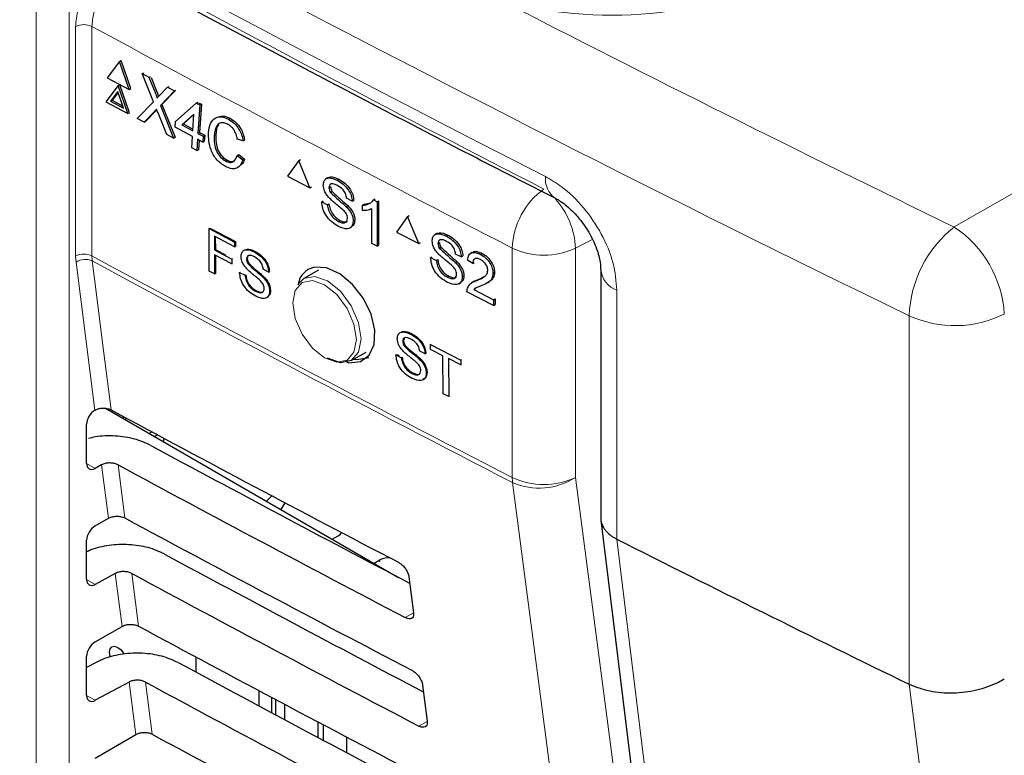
# Paper-space layout 'Blatt4' of a CAD drawing. Header units: millimetres. Extents: x 5 to 418, y 2 to 292.
# Tile 39 of 79: x 112 to 128, y 183 to 195. Entities that reach past the tile are written whole.
import ezdxf

# ---------------------------------------------------------------- set-up
doc = ezdxf.new("R2010")
doc.units = ezdxf.units.MM

psp = doc.layouts.new('Blatt4')

# ---------------------------------------------------------------- linework, layer by layer
at = {"color": 7, "linetype": 'Continuous', "lineweight": 18}
for p, q in [((127.405, 191.904), (139.313, 198.739)), ((111.902, 168.232), (111.902, 195.559)), ((112.463, 195.556), (112.463, 168.229)), ((112.57, 191.413), (112.57, 195.289)), ((112.845, 195.29), (112.845, 191.415)), ((113.913, 194.174), (113.94, 194.188)), ((113.902, 193.855), (113.929, 193.869)), ((119.943, 187.671), (119.943, 191.547)), ((121.291, 191.694), (121.01, 191.548)), ((121.01, 191.548), (121.01, 187.672)), ((112.576, 191.309), (112.57, 191.413)), ((112.845, 191.415), (112.851, 191.331)), ((112.892, 188.808), (112.576, 191.309)), ((121.71, 190.834), (121.71, 186.629)), ((126.645, 184.177), (126.645, 190.404)), ((112.756, 187.908), (112.897, 187.826)), ((113.123, 186.982), (113.009, 187.886)), ((113.286, 187.885), (113.399, 186.987)), ((117.709, 186.247), (117.709, 186.277)), ((113.354, 185.156), (113.24, 186.051)), ((113.518, 186.05), (113.63, 185.16)), ((112.756, 185.948), (112.897, 185.866)), ((118.275, 185.382), (118.136, 185.304)), ((113.584, 183.329), (113.472, 184.216)), ((113.75, 184.215), (113.861, 183.334)), ((112.756, 183.988), (112.897, 183.907)), ((118.507, 183.551), (118.364, 183.471))]:
    psp.add_line(p, q, dxfattribs=at)
at = {"color": 7, "linetype": 'Continuous', "lineweight": 25}
for p, q in [((113.313, 194.699), (113.103, 194.426)), ((113.313, 194.699), (113.34, 194.714)), ((113.476, 194.227), (113.313, 194.699)), ((113.503, 194.241), (113.34, 194.714)), ((113.103, 194.426), (113.476, 194.227)), ((113.694, 194.496), (113.72, 194.51)), ((113.885, 194.02), (113.694, 194.496)), ((113.694, 194.496), (113.808, 194.434)), ((113.808, 194.434), (113.834, 194.448)), ((113.808, 194.434), (113.913, 194.174)), ((113.843, 194.43), (113.94, 194.188)), ((113.287, 194.292), (113.077, 194.019)), ((113.281, 194.191), (113.157, 194.029)), ((113.377, 193.911), (113.281, 194.191)), ((113.287, 194.292), (113.314, 194.307)), ((113.45, 193.82), (113.287, 194.292)), ((113.477, 193.834), (113.314, 194.307)), ((113.476, 194.227), (113.503, 194.241)), ((113.992, 194.131), (114.122, 194.266)), ((114.238, 194.204), (114, 193.957)), ((114.255, 194.207), (114.028, 193.972)), ((114.122, 194.266), (114.148, 194.28)), ((114.122, 194.266), (114.238, 194.204)), ((114.238, 194.204), (114.264, 194.218)), ((113.157, 194.029), (113.184, 194.044)), ((113.157, 194.029), (113.377, 193.911)), ((113.286, 194.176), (113.184, 194.044)), ((113.184, 194.044), (113.365, 193.947)), ((113.077, 194.019), (113.45, 193.82)), ((113.609, 193.734), (113.885, 194.02)), ((113.929, 193.869), (113.752, 193.686)), ((113.941, 193.882), (113.929, 193.869)), ((114, 193.957), (114.028, 193.972)), ((114, 193.957), (114.223, 193.406)), ((114.028, 193.972), (114.25, 193.42)), ((114.255, 193.688), (114.605, 193.997)), ((114.605, 193.997), (114.632, 194.011)), ((114.605, 193.997), (114.666, 193.965)), ((114.666, 193.965), (114.635, 193.485)), ((114.647, 194.003), (114.693, 193.979)), ((114.693, 193.979), (114.662, 193.499)), ((114.666, 193.965), (114.693, 193.979)), ((113.45, 193.82), (113.477, 193.834)), ((113.725, 193.672), (113.609, 193.734)), ((113.902, 193.855), (113.725, 193.672)), ((114.108, 193.467), (113.962, 193.83)), ((114.567, 193.812), (114.361, 193.631)), ((114.566, 193.802), (114.389, 193.645)), ((114.549, 193.531), (114.567, 193.812)), ((115.151, 193.725), (115.178, 193.74)), ((113.725, 193.672), (113.752, 193.686)), ((114.248, 193.588), (114.255, 193.688)), ((114.542, 193.431), (114.248, 193.588)), ((114.361, 193.631), (114.389, 193.645)), ((114.361, 193.631), (114.549, 193.531)), ((114.389, 193.645), (114.551, 193.559)), ((114.223, 193.406), (114.108, 193.467)), ((114.223, 193.406), (114.25, 193.42)), ((114.53, 193.241), (114.542, 193.431)), ((114.629, 193.385), (114.617, 193.195)), ((114.715, 193.338), (114.629, 193.385)), ((114.635, 193.485), (114.662, 193.499)), ((114.635, 193.485), (114.722, 193.438)), ((114.654, 193.371), (114.644, 193.209)), ((114.662, 193.499), (114.749, 193.453)), ((114.722, 193.438), (114.715, 193.338)), ((114.722, 193.438), (114.749, 193.453)), ((114.749, 193.453), (114.742, 193.353)), ((114.91, 193.447), (114.937, 193.462)), ((115.396, 193.36), (115.3, 193.387)), ((115.396, 193.36), (115.423, 193.374)), ((114.617, 193.195), (114.53, 193.241)), ((114.617, 193.195), (114.644, 193.209)), ((114.715, 193.338), (114.742, 193.353)), ((115.098, 193.019), (115.126, 193.034)), ((115.3, 193.113), (115.327, 193.128)), ((115.3, 193.113), (115.394, 193.037)), ((115.327, 193.128), (115.421, 193.051)), ((115.394, 193.037), (115.421, 193.051)), ((116.337, 193.025), (116.364, 193.042)), ((116.337, 193.025), (116.149, 192.765)), ((116.525, 192.567), (116.337, 193.025)), ((116.149, 192.765), (116.525, 192.567)), ((116.825, 192.735), (116.796, 192.716)), ((116.988, 192.693), (117.014, 192.709)), ((116.525, 192.567), (116.551, 192.584)), ((116.847, 192.568), (116.874, 192.584)), ((116.872, 192.489), (116.898, 192.505)), ((117.24, 192.339), (117.144, 192.389)), ((117.602, 192.36), (117.629, 192.377)), ((116.725, 192.33), (116.751, 192.346)), ((116.725, 192.33), (116.821, 192.279)), ((116.821, 192.279), (116.847, 192.296)), ((117.139, 192.247), (117.166, 192.264)), ((117.24, 192.339), (117.266, 192.355)), ((117.414, 192.271), (117.441, 192.288)), ((117.414, 192.182), (117.414, 192.271)), ((117.441, 192.288), (117.55, 192.313)), ((117.571, 191.625), (117.571, 192.211)), ((117.602, 192.36), (117.659, 192.331)), ((117.659, 192.331), (117.686, 192.348)), ((117.659, 192.331), (117.659, 191.579)), ((117.686, 192.348), (117.686, 191.596)), ((118.174, 192.08), (117.985, 191.818)), ((118.174, 192.08), (118.2, 192.097)), ((118.363, 191.622), (118.174, 192.08)), ((114.823, 191.877), (114.837, 191.886)), ((114.825, 191.158), (114.823, 191.877)), ((114.823, 191.877), (115.255, 191.649)), ((114.837, 191.886), (115.269, 191.657)), ((117.006, 191.999), (117.032, 192.016)), ((117.202, 191.887), (117.232, 191.905)), ((117.257, 192.004), (117.284, 192.02)), ((115.255, 191.566), (114.915, 191.746)), ((114.915, 191.746), (114.915, 191.516)), ((114.928, 191.739), (114.929, 191.524)), ((117.985, 191.818), (118.363, 191.622)), ((118.664, 191.791), (118.634, 191.772)), ((118.828, 191.75), (118.854, 191.766)), ((115.255, 191.649), (115.269, 191.657)), ((115.255, 191.649), (115.255, 191.566)), ((115.255, 191.566), (115.269, 191.574)), ((115.269, 191.657), (115.269, 191.574)), ((117.659, 191.579), (117.571, 191.625)), ((117.659, 191.579), (117.686, 191.596)), ((118.363, 191.622), (118.389, 191.639)), ((118.687, 191.624), (118.713, 191.641)), ((118.711, 191.545), (118.737, 191.562)), ((114.915, 191.516), (114.929, 191.524)), ((114.915, 191.516), (115.206, 191.362)), ((115.206, 191.279), (114.916, 191.433)), ((114.916, 191.433), (114.916, 191.11)), ((114.929, 191.524), (115.106, 191.43)), ((114.929, 191.425), (114.93, 191.119)), ((115.206, 191.362), (115.22, 191.37)), ((115.455, 191.362), (115.468, 191.371)), ((115.588, 191.482), (115.602, 191.491)), ((118.564, 191.386), (118.59, 191.402)), ((118.564, 191.386), (118.661, 191.336)), ((119.082, 191.397), (118.985, 191.447)), ((119.082, 191.397), (119.108, 191.413)), ((119.266, 191.475), (119.237, 191.457)), ((119.406, 191.44), (119.433, 191.457)), ((115.206, 191.362), (115.206, 191.279)), ((115.206, 191.279), (115.22, 191.287)), ((115.478, 191.287), (115.492, 191.295)), ((118.661, 191.336), (118.686, 191.352)), ((118.981, 191.305), (119.006, 191.321)), ((119.275, 191.287), (119.187, 191.342)), ((119.275, 191.287), (119.301, 191.304)), ((114.916, 191.11), (114.825, 191.158)), ((114.916, 191.11), (114.93, 191.119)), ((115.339, 191.135), (115.353, 191.143)), ((115.339, 191.135), (115.431, 191.087)), ((115.431, 191.087), (115.444, 191.095)), ((115.733, 191.055), (115.747, 191.064)), ((115.829, 191.143), (115.737, 191.191)), ((115.829, 191.143), (115.842, 191.152)), ((116.322, 190.931), (116.424, 191.032)), ((116.673, 191.176), (116.424, 191.032)), ((118.846, 191.056), (118.872, 191.073)), ((119.099, 191.061), (119.125, 191.078)), ((119.372, 191.019), (119.488, 191.077)), ((119.617, 191.124), (119.644, 191.141)), ((121.437, 191.182), (121.437, 186.99)), ((119.045, 190.945), (119.074, 190.963)), ((119.289, 190.98), (119.26, 190.961)), ((119.345, 191.002), (119.371, 191.018)), ((119.528, 190.963), (119.558, 190.982)), ((115.607, 190.818), (115.62, 190.827)), ((115.846, 190.822), (115.859, 190.831)), ((119.626, 190.575), (119.178, 190.807)), ((119.291, 190.845), (119.317, 190.862)), ((119.291, 190.845), (119.626, 190.671)), ((119.626, 190.671), (119.652, 190.689)), ((119.626, 190.671), (119.626, 190.575)), ((119.626, 190.575), (119.652, 190.592)), ((119.652, 190.689), (119.652, 190.592)), ((118.227, 190.095), (118.24, 190.104)), ((118.094, 189.973), (118.107, 189.981)), ((118.118, 189.897), (118.131, 189.906)), ((118.561, 189.916), (118.575, 189.924)), ((118.562, 189.832), (118.561, 189.916)), ((118.561, 189.916), (119.073, 189.655)), ((117.224, 189.646), (117.473, 189.79)), ((117.979, 189.742), (117.992, 189.751)), ((117.979, 189.742), (118.071, 189.695)), ((117.992, 189.751), (118.031, 189.731)), ((118.071, 189.695), (118.085, 189.704)), ((118.471, 189.759), (118.379, 189.806)), ((118.471, 189.759), (118.484, 189.767)), ((118.772, 189.726), (118.562, 189.832)), ((118.778, 189.087), (118.772, 189.726)), ((118.376, 189.669), (118.389, 189.678)), ((119.074, 189.572), (118.864, 189.679)), ((118.864, 189.679), (118.87, 189.041)), ((119.073, 189.655), (119.086, 189.664)), ((119.073, 189.655), (119.074, 189.572)), ((119.074, 189.572), (119.087, 189.581)), ((118.251, 189.429), (118.264, 189.438)), ((118.491, 189.437), (118.504, 189.445)), ((118.87, 189.041), (118.778, 189.087)), ((118.87, 189.041), (118.883, 189.049)), ((112.892, 188.808), (112.897, 188.811)), ((113.072, 188.841), (118.009, 185.99)), ((112.756, 187.91), (112.756, 188.569)), ((113.375, 188.702), (113.375, 188.666)), ((113.437, 188.668), (113.404, 188.649)), ((113.862, 188.44), (113.814, 188.412)), ((113.95, 188.393), (113.899, 188.363)), ((114.054, 188.337), (114.054, 188.274)), ((113.009, 187.886), (112.897, 187.826)), ((115.88, 187.363), (115.794, 187.27)), ((116.103, 187.245), (116.037, 187.129)), ((112.897, 186.852), (113.123, 186.982)), ((121.439, 186.953), (124.082, 165.345)), ((112.756, 185.951), (112.756, 186.61)), ((116.904, 186.629), (117.002, 186.685)), ((121.71, 186.629), (121.71, 186.629)), ((117.709, 186.277), (117.611, 186.22)), ((113.24, 186.051), (112.897, 185.866)), ((118.198, 185.995), (118.275, 185.384)), ((112.897, 184.892), (113.354, 185.156)), ((112.756, 183.991), (112.756, 184.65)), ((112.917, 184.548), (112.756, 184.461)), ((114.601, 184.638), (114.601, 184.383)), ((113.472, 184.216), (112.897, 183.907)), ((115.67, 183.808), (115.67, 184.067)), ((118.429, 184.164), (118.506, 183.554)), ((126.645, 184.177), (126.644, 184.178)), ((115.878, 183.956), (115.878, 183.697)), ((115.949, 183.659), (115.949, 183.919)), ((116.095, 183.841), (116.095, 183.581)), ((116.663, 183.278), (116.663, 183.54)), ((116.748, 183.496), (116.748, 183.233)), ((112.897, 182.932), (113.584, 183.329)), ((117.144, 183.287), (117.144, 183.023))]:
    psp.add_line(p, q, dxfattribs=at)
at = {"color": 7, "linetype": 'Continuous', "lineweight": 18, "flags": 128}
for points in [[(112.851, 191.331), (112.889, 191.028), (113.042, 189.819), (113.169, 188.813)], [(116.424, 191.032), (116.424, 191.032), (116.607, 191.068), (116.824, 190.992), (117.04, 190.818), (117.224, 190.57), (117.346, 190.287), (117.389, 190.013), (117.346, 189.788), (117.224, 189.646), (117.224, 189.646)], [(116.774, 189.692), (116.979, 189.62), (117.153, 189.654), (117.269, 189.788), (117.31, 190.001), (117.269, 190.261), (117.153, 190.529), (116.979, 190.764), (116.774, 190.929), (116.569, 191.001), (116.395, 190.967), (116.279, 190.833), (116.238, 190.62), (116.279, 190.359), (116.395, 190.092), (116.569, 189.857), (116.774, 189.692)], [(122.78, 165.946), (122.621, 167.159), (121.986, 172.008), (119.947, 187.587)], [(121.01, 187.672), (122.427, 176.848), (123.842, 166.032)], [(121.71, 186.629), (121.857, 185.422), (122.448, 180.596), (124.353, 165.019)], [(129.401, 162.515), (129.17, 164.329), (128.247, 171.587), (126.644, 184.178)]]:
    psp.add_lwpolyline(points, dxfattribs=at)
at = {"color": 7, "linetype": 'Continuous', "lineweight": 25, "flags": 128}
for points in [[(117.146, 189.625), (117.185, 189.611), (117.38, 189.63), (117.528, 189.737), (117.612, 189.921), (117.622, 190.161), (117.559, 190.43), (117.428, 190.698), (117.244, 190.934), (117.029, 191.112), (116.806, 191.213), (116.601, 191.223), (116.493, 191.183), (116.493, 191.183)], [(117.267, 189.671), (117.317, 189.664), (117.518, 189.701)], [(117.224, 189.646), (117.04, 189.611), (116.824, 189.686)], [(113.155, 184.635), (113.151, 184.649), (113.14, 184.718), (113.151, 184.776), (113.182, 184.811), (113.228, 184.82), (113.283, 184.801), (113.338, 184.757), (113.385, 184.694), (113.388, 184.689)]]:
    psp.add_lwpolyline(points, dxfattribs=at)
at = {"color": 7, "linetype": 'Continuous', "lineweight": 18}
for centre, radius, start, end in [((304.524, 550.032), 402.084, 241.62357, 242.75873), ((112.709, 195.012), 0.31, 63.8368, 116.6779), ((304.344, 549.718), 402.853, 241.61753, 242.75876), ((120.883, 192.705), 0.381, 172.5684, 236.3532), ((121.237, 191.497), 1.295, 126.0261, 177.8015), ((119.699, 191.491), 1.313, 2.4777, 42.186), ((128.642, 190.334), 1.998, 128.2462, 178.0121), ((126.346, 190.316), 1.908, 3.5027, 56.3014), ((120.475, 192.677), 1.249, 244.78, 295.3751), ((112.709, 191.137), 0.31, 63.8368, 116.6779), ((304.344, 545.842), 402.853, 241.61753, 242.75876), ((112.733, 191.077), 0.279, 65.0933, 124.1373), ((304.345, 545.753), 402.847, 241.61758, 242.75876), ((121.852, 191.226), 0.417, 185.5502, 250.0986), ((127.417, 192.108), 1.871, 245.6212, 296.4635), ((120.475, 188.801), 1.249, 244.78, 295.3751), ((120.661, 187.669), 0.718, 179.8785, 186.5632), ((120.4, 188.62), 1.128, 246.3585, 302.7876)]:
    psp.add_arc(centre, radius, start, end, dxfattribs=at)
at = {"color": 7, "linetype": 'Continuous', "lineweight": 25}
for centre, radius, start, end in [((116.949, 186.789), 0.117, 296.9982, 336.5981), ((301.722, 542.808), 399.084, 243.18801, 243.97898), ((117.848, 186.012), 0.3, 83.0931, 117.6932)]:
    psp.add_arc(centre, radius, start, end, dxfattribs=at)
at = {"color": 7, "linetype": 'Continuous', "lineweight": 18}
for centre, major_axis, ratio, start_param, end_param in [((372.028, 363.284), (379.985, 5.827), 0.587244, 3.834585, 4.001386), ((372.028, 351.797), (379.987, -5.634), 0.567146, 3.873355, 3.997444), ((121.683, 197.949), (4.2, 0.065), 0.587275, 4.218066, 5.471299), ((372.013, 364.255), (378.785, 5.828), 0.587275, 3.97449, 4.001356)]:
    psp.add_ellipse(centre, major_axis=major_axis, ratio=ratio, start_param=start_param, end_param=end_param, dxfattribs=at)
at = {"color": 7, "linetype": 'Continuous', "lineweight": 25}
for centre, major_axis, ratio, start_param, end_param in [((112.9, 188.65), (0.103, 0.172), 0.587369, 0.847258, 2.36515), ((386.86, 363.302), (400.469, 6.162), 0.587275, 3.950946, 3.967413), ((385.542, 350.167), (397.637, -5.907), 0.567125, 3.968584, 3.983526), ((112.9, 187.991), (0.103, 0.172), 0.587369, 2.36515, 3.918493), ((385.54, 350.166), (398.444, -5.919), 0.567125, 3.968582, 3.985126), ((386.859, 361.342), (400.148, 6.157), 0.587275, 3.950986, 3.967453), ((112.9, 186.69), (0.103, 0.172), 0.587369, 0.811807, 2.36515), ((385.542, 348.207), (397.316, -5.902), 0.567125, 3.968625, 3.983579), ((385.541, 348.207), (398.123, -5.914), 0.567125, 3.968623, 3.985166), ((112.9, 186.031), (0.103, 0.172), 0.587369, 2.36515, 3.918493), ((386.859, 359.382), (399.827, 6.152), 0.587275, 3.951027, 3.967493), ((112.9, 184.73), (0.103, 0.172), 0.587369, 0.811807, 2.36515), ((385.543, 346.248), (396.994, -5.897), 0.567125, 3.968666, 3.983632), ((385.541, 346.247), (397.802, -5.909), 0.567125, 3.968664, 3.985207), ((112.9, 184.071), (0.103, 0.172), 0.587369, 2.36515, 3.918493), ((386.858, 357.422), (399.506, 6.148), 0.587275, 3.951067, 3.967532)]:
    psp.add_ellipse(centre, major_axis=major_axis, ratio=ratio, start_param=start_param, end_param=end_param, dxfattribs=at)
for points, knots in [([(87.346, 211.626), (88.154, 211.101), (90.498, 209.581), (94.449, 207.101), (99.228, 204.201), (104.1, 201.351), (109.059, 198.552), (114.107, 195.803), (117.995, 193.759), (120.198, 192.63), (120.671, 192.388)], [0, 0, 0, 0, 0.0774167, 0.2244859, 0.3715556, 0.5186246, 0.6656928, 0.8127599, 0.959826, 1, 1, 1, 1]), ([(113.913, 194.174), (113.92, 194.156), (113.929, 194.132), (113.941, 194.101), (113.942, 194.087), (113.943, 194.081)], [0, 0, 0, 0, 0.561277, 0.781763, 1, 1, 1, 1]), ([(113.94, 194.188), (113.947, 194.171), (113.956, 194.147), (113.967, 194.119), (113.968, 194.11), (113.968, 194.107)], [0, 0, 0, 0, 0.642738, 0.895224, 1, 1, 1, 1]), ([(113.943, 194.081), (113.952, 194.09), (113.969, 194.107), (113.985, 194.124), (113.992, 194.131)], [0, 0, 0, 0, 0.56, 1, 1, 1, 1]), ([(113.937, 193.892), (113.93, 193.885), (113.919, 193.873), (113.907, 193.861), (113.902, 193.855)], [0, 0, 0, 0, 0.5600016, 1, 1, 1, 1]), ([(113.962, 193.83), (113.957, 193.842), (113.949, 193.862), (113.941, 193.883), (113.937, 193.892)], [0, 0, 0, 0, 0.56, 1, 1, 1, 1]), ([(114.815, 193.498), (114.822, 193.552), (114.837, 193.66), (114.921, 193.758), (115.036, 193.774), (115.112, 193.742), (115.151, 193.725)], [0, 0, 0, 0, 0.280492, 0.55957, 0.779615, 1, 1, 1, 1]), ([(115.004, 193.77), (115.024, 193.774), (115.077, 193.787), (115.139, 193.758), (115.178, 193.74)], [0, 0, 0, 0, 0.372035, 1, 1, 1, 1]), ([(115.151, 193.725), (115.184, 193.705), (115.249, 193.664), (115.327, 193.564), (115.376, 193.458), (115.39, 193.393), (115.396, 193.36)], [0, 0, 0, 0, 0.280081, 0.559449, 0.779549, 1, 1, 1, 1]), ([(115.178, 193.74), (115.211, 193.719), (115.276, 193.678), (115.354, 193.578), (115.403, 193.473), (115.417, 193.407), (115.423, 193.374)], [0, 0, 0, 0, 0.2800806, 0.5594487, 0.7795488, 1, 1, 1, 1]), ([(115.141, 193.638), (115.117, 193.649), (115.069, 193.671), (115.002, 193.663), (114.931, 193.602), (114.919, 193.511), (114.91, 193.447)], [0, 0, 0, 0, 0.187223, 0.373906, 0.560736, 1, 1, 1, 1]), ([(114.989, 193.636), (114.988, 193.634), (114.947, 193.602), (114.942, 193.53), (114.937, 193.462)], [0, 0, 0, 0, 0.04544, 1, 1, 1, 1]), ([(115.3, 193.387), (115.294, 193.415), (115.282, 193.472), (115.244, 193.549), (115.193, 193.606), (115.158, 193.627), (115.141, 193.638)], [0, 0, 0, 0, 0.280553, 0.559739, 0.779654, 1, 1, 1, 1]), ([(115.102, 192.925), (115.051, 192.956), (114.951, 193.018), (114.852, 193.194), (114.815, 193.358), (114.815, 193.451), (114.815, 193.498)], [0, 0, 0, 0, 0.279955, 0.558088, 0.778912, 1, 1, 1, 1]), ([(114.91, 193.447), (114.909, 193.404), (114.908, 193.319), (114.94, 193.186), (115.014, 193.077), (115.07, 193.038), (115.098, 193.019)], [0, 0, 0, 0, 0.281245, 0.560716, 0.780138, 1, 1, 1, 1]), ([(114.937, 193.462), (114.936, 193.419), (114.935, 193.333), (114.967, 193.2), (115.041, 193.091), (115.097, 193.053), (115.126, 193.034)], [0, 0, 0, 0, 0.281245, 0.560716, 0.780138, 1, 1, 1, 1]), ([(115.098, 193.019), (115.125, 193.008), (115.177, 192.986), (115.26, 193.01), (115.285, 193.074), (115.3, 193.113)], [0, 0, 0, 0, 0.280711, 0.560905, 1, 1, 1, 1]), ([(115.394, 193.037), (115.38, 193.003), (115.352, 192.935), (115.276, 192.886), (115.187, 192.885), (115.13, 192.912), (115.102, 192.925)], [0, 0, 0, 0, 0.280256, 0.559546, 0.779589, 1, 1, 1, 1]), ([(115.126, 193.034), (115.152, 193.022), (115.2, 193), (115.239, 193.017), (115.256, 193.024)], [0, 0, 0, 0, 0.553095, 1, 1, 1, 1]), ([(115.421, 193.051), (115.409, 193.014), (115.396, 192.971), (115.364, 192.952), (115.36, 192.949)], [0, 0, 0, 0, 0.865837, 1, 1, 1, 1]), ([(116.752, 192.611), (116.754, 192.633), (116.758, 192.677), (116.792, 192.72), (116.866, 192.744), (116.938, 192.714), (116.988, 192.693)], [0, 0, 0, 0, 0.187029, 0.374124, 0.56114, 1, 1, 1, 1]), ([(116.826, 192.734), (116.841, 192.741), (116.893, 192.764), (116.964, 192.732), (117.015, 192.71)], [0, 0, 0, 0, 0.279492, 1, 1, 1, 1]), ([(117.015, 192.71), (117.048, 192.69), (117.116, 192.65), (117.203, 192.557), (117.256, 192.449), (117.263, 192.387), (117.267, 192.356)], [0, 0, 0, 0, 0.280797, 0.560151, 0.779877, 1, 1, 1, 1]), ([(116.852, 192.396), (116.837, 192.414), (116.806, 192.449), (116.762, 192.525), (116.756, 192.578), (116.752, 192.611)], [0, 0, 0, 0, 0.281445, 0.562273, 1, 1, 1, 1]), ([(116.992, 192.604), (116.973, 192.613), (116.936, 192.631), (116.887, 192.636), (116.853, 192.613), (116.849, 192.583), (116.847, 192.568)], [0, 0, 0, 0, 0.28129, 0.56082, 0.78068, 1, 1, 1, 1]), ([(116.847, 192.568), (116.849, 192.553), (116.851, 192.527), (116.865, 192.5), (116.872, 192.489)], [0, 0, 0, 0, 0.559617, 1, 1, 1, 1]), ([(116.874, 192.585), (116.876, 192.57), (116.878, 192.544), (116.892, 192.517), (116.899, 192.506)], [0, 0, 0, 0, 0.5596169, 1, 1, 1, 1]), ([(116.988, 192.693), (117.021, 192.673), (117.089, 192.633), (117.176, 192.54), (117.229, 192.432), (117.236, 192.37), (117.24, 192.339)], [0, 0, 0, 0, 0.280797, 0.560151, 0.779877, 1, 1, 1, 1]), ([(117.144, 192.389), (117.14, 192.414), (117.133, 192.462), (117.078, 192.552), (117.024, 192.585), (116.992, 192.604)], [0, 0, 0, 0, 0.2810967, 0.5602874, 1, 1, 1, 1]), ([(117.089, 192.188), (117.062, 192.212), (117.018, 192.251), (116.955, 192.301), (116.902, 192.346), (116.869, 192.379), (116.852, 192.396)], [0, 0, 0, 0, 0.339939, 0.560025, 0.780082, 1, 1, 1, 1]), ([(116.872, 192.489), (116.921, 192.442), (117.009, 192.359), (117.099, 192.281), (117.139, 192.247)], [0, 0, 0, 0, 0.558382, 1, 1, 1, 1]), ([(116.899, 192.506), (116.948, 192.459), (117.036, 192.376), (117.126, 192.298), (117.166, 192.264)], [0, 0, 0, 0, 0.558382, 1, 1, 1, 1]), ([(120.673, 192.385), (120.677, 192.384), (120.723, 192.364), (120.864, 192.266), (121.059, 192.076), (121.243, 191.818), (121.371, 191.546), (121.432, 191.316), (121.434, 191.225), (121.434, 191.187)], [0, 0, 0, 0, 0.015374, 0.177997, 0.346554, 0.530052, 0.71622, 0.879706, 1, 1, 1, 1]), ([(117.01, 191.91), (116.971, 191.934), (116.892, 191.98), (116.792, 192.095), (116.736, 192.222), (116.729, 192.294), (116.725, 192.33)], [0, 0, 0, 0, 0.280814, 0.559563, 0.77962, 1, 1, 1, 1]), ([(116.821, 192.279), (116.825, 192.249), (116.833, 192.188), (116.883, 192.099), (116.945, 192.036), (116.986, 192.012), (117.006, 191.999)], [0, 0, 0, 0, 0.280632, 0.558674, 0.779197, 1, 1, 1, 1]), ([(116.848, 192.297), (116.852, 192.266), (116.86, 192.205), (116.91, 192.116), (116.972, 192.053), (117.013, 192.029), (117.033, 192.016)], [0, 0, 0, 0, 0.280632, 0.558674, 0.779197, 1, 1, 1, 1]), ([(117.139, 192.247), (117.157, 192.228), (117.193, 192.189), (117.232, 192.122), (117.254, 192.058), (117.256, 192.022), (117.257, 192.004)], [0, 0, 0, 0, 0.280371, 0.559909, 0.779859, 1, 1, 1, 1]), ([(117.166, 192.264), (117.184, 192.245), (117.22, 192.206), (117.259, 192.139), (117.281, 192.075), (117.283, 192.039), (117.284, 192.021)], [0, 0, 0, 0, 0.280371, 0.559909, 0.779859, 1, 1, 1, 1]), ([(117.414, 192.271), (117.457, 192.275), (117.533, 192.283), (117.581, 192.337), (117.602, 192.36)], [0, 0, 0, 0, 0.560427, 1, 1, 1, 1]), ([(117.571, 192.211), (117.544, 192.2), (117.496, 192.181), (117.439, 192.182), (117.414, 192.182)], [0, 0, 0, 0, 0.559686, 1, 1, 1, 1]), ([(117.006, 191.999), (117.026, 191.99), (117.067, 191.972), (117.12, 191.971), (117.155, 192), (117.159, 192.032), (117.161, 192.049)], [0, 0, 0, 0, 0.280917, 0.560813, 0.780502, 1, 1, 1, 1]), ([(117.161, 192.049), (117.16, 192.062), (117.158, 192.089), (117.133, 192.142), (117.106, 192.171), (117.089, 192.188)], [0, 0, 0, 0, 0.2800885, 0.5599705, 1, 1, 1, 1]), ([(117.257, 192.004), (117.252, 191.97), (117.241, 191.902), (117.149, 191.855), (117.063, 191.89), (117.01, 191.91)], [0, 0, 0, 0, 0.2799417, 0.5600797, 1, 1, 1, 1]), ([(117.033, 192.016), (117.053, 192.008), (117.093, 191.99), (117.139, 191.985), (117.154, 192), (117.157, 192.002)], [0, 0, 0, 0, 0.449079, 0.896524, 1, 1, 1, 1]), ([(117.284, 192.021), (117.281, 191.984), (117.275, 191.933), (117.239, 191.918), (117.228, 191.913)], [0, 0, 0, 0, 0.704788, 1, 1, 1, 1]), ([(118.59, 191.667), (118.593, 191.689), (118.597, 191.733), (118.631, 191.776), (118.706, 191.8), (118.778, 191.771), (118.828, 191.75)], [0, 0, 0, 0, 0.187029, 0.374124, 0.56114, 1, 1, 1, 1]), ([(118.665, 191.79), (118.68, 191.797), (118.732, 191.82), (118.803, 191.789), (118.855, 191.767)], [0, 0, 0, 0, 0.281316, 1, 1, 1, 1]), ([(118.828, 191.75), (118.862, 191.73), (118.93, 191.69), (119.017, 191.597), (119.071, 191.49), (119.078, 191.428), (119.082, 191.397)], [0, 0, 0, 0, 0.280797, 0.560151, 0.779877, 1, 1, 1, 1]), ([(118.855, 191.767), (118.889, 191.747), (118.956, 191.707), (119.044, 191.615), (119.097, 191.507), (119.105, 191.445), (119.108, 191.414)], [0, 0, 0, 0, 0.280797, 0.560151, 0.779877, 1, 1, 1, 1]), ([(115.441, 191.52), (115.449, 191.523), (115.493, 191.541), (115.553, 191.513), (115.602, 191.491)], [0, 0, 0, 0, 0.180423, 1, 1, 1, 1]), ([(118.691, 191.453), (118.676, 191.47), (118.645, 191.505), (118.601, 191.581), (118.595, 191.635), (118.59, 191.667)], [0, 0, 0, 0, 0.281445, 0.562273, 1, 1, 1, 1]), ([(118.832, 191.661), (118.813, 191.67), (118.776, 191.688), (118.727, 191.692), (118.693, 191.669), (118.689, 191.639), (118.687, 191.624)], [0, 0, 0, 0, 0.2812903, 0.5608202, 0.7806803, 1, 1, 1, 1]), ([(118.687, 191.624), (118.688, 191.61), (118.69, 191.583), (118.705, 191.557), (118.711, 191.545)], [0, 0, 0, 0, 0.559617, 1, 1, 1, 1]), ([(118.711, 191.545), (118.761, 191.499), (118.85, 191.416), (118.94, 191.339), (118.981, 191.305)], [0, 0, 0, 0, 0.5583825, 1, 1, 1, 1]), ([(118.714, 191.641), (118.715, 191.627), (118.717, 191.601), (118.732, 191.574), (118.738, 191.562)], [0, 0, 0, 0, 0.559617, 1, 1, 1, 1]), ([(118.738, 191.562), (118.788, 191.516), (118.876, 191.433), (118.967, 191.356), (119.007, 191.322)], [0, 0, 0, 0, 0.5583825, 1, 1, 1, 1]), ([(118.985, 191.447), (118.982, 191.471), (118.974, 191.52), (118.919, 191.61), (118.865, 191.642), (118.832, 191.661)], [0, 0, 0, 0, 0.281097, 0.560287, 1, 1, 1, 1]), ([(115.364, 191.404), (115.366, 191.425), (115.37, 191.467), (115.402, 191.508), (115.472, 191.531), (115.54, 191.502), (115.588, 191.482)], [0, 0, 0, 0, 0.187029, 0.374124, 0.56114, 1, 1, 1, 1]), ([(115.46, 191.198), (115.445, 191.215), (115.416, 191.249), (115.374, 191.321), (115.368, 191.373), (115.364, 191.404)], [0, 0, 0, 0, 0.281445, 0.562273, 1, 1, 1, 1]), ([(115.592, 191.397), (115.574, 191.406), (115.539, 191.423), (115.492, 191.428), (115.461, 191.406), (115.457, 191.377), (115.455, 191.362)], [0, 0, 0, 0, 0.28129, 0.56082, 0.78068, 1, 1, 1, 1]), ([(115.495, 191.424), (115.489, 191.42), (115.472, 191.411), (115.47, 191.386), (115.468, 191.371)], [0, 0, 0, 0, 0.394344, 1, 1, 1, 1]), ([(115.468, 191.371), (115.47, 191.357), (115.472, 191.332), (115.486, 191.306), (115.492, 191.295)], [0, 0, 0, 0, 0.559617, 1, 1, 1, 1]), ([(115.588, 191.482), (115.62, 191.463), (115.684, 191.424), (115.767, 191.335), (115.818, 191.232), (115.825, 191.173), (115.829, 191.143)], [0, 0, 0, 0, 0.280797, 0.560151, 0.779877, 1, 1, 1, 1]), ([(115.737, 191.191), (115.734, 191.215), (115.727, 191.261), (115.674, 191.348), (115.623, 191.378), (115.592, 191.397)], [0, 0, 0, 0, 0.281097, 0.560287, 1, 1, 1, 1]), ([(115.602, 191.491), (115.634, 191.471), (115.698, 191.433), (115.781, 191.344), (115.832, 191.241), (115.839, 191.181), (115.842, 191.152)], [0, 0, 0, 0, 0.280797, 0.560151, 0.779877, 1, 1, 1, 1]), ([(118.851, 190.968), (118.811, 190.99), (118.731, 191.036), (118.631, 191.151), (118.575, 191.278), (118.568, 191.35), (118.564, 191.386)], [0, 0, 0, 0, 0.2808135, 0.5595629, 0.7796198, 1, 1, 1, 1]), ([(118.93, 191.246), (118.903, 191.269), (118.858, 191.308), (118.795, 191.358), (118.742, 191.402), (118.708, 191.436), (118.691, 191.453)], [0, 0, 0, 0, 0.339939, 0.560025, 0.780082, 1, 1, 1, 1]), ([(119.187, 191.342), (119.192, 191.373), (119.202, 191.434), (119.261, 191.477), (119.334, 191.473), (119.382, 191.451), (119.406, 191.44)], [0, 0, 0, 0, 0.280235, 0.558893, 0.779132, 1, 1, 1, 1]), ([(119.271, 191.469), (119.279, 191.477), (119.301, 191.498), (119.362, 191.489), (119.409, 191.468), (119.433, 191.457)], [0, 0, 0, 0, 0.209748, 0.604311, 1, 1, 1, 1]), ([(119.404, 191.354), (119.385, 191.363), (119.348, 191.379), (119.302, 191.369), (119.278, 191.334), (119.276, 191.303), (119.275, 191.287)], [0, 0, 0, 0, 0.28041, 0.559489, 0.779375, 1, 1, 1, 1]), ([(119.406, 191.44), (119.436, 191.422), (119.496, 191.387), (119.567, 191.298), (119.611, 191.204), (119.615, 191.15), (119.617, 191.124)], [0, 0, 0, 0, 0.2804823, 0.5596436, 0.7797486, 1, 1, 1, 1]), ([(119.433, 191.457), (119.463, 191.44), (119.522, 191.404), (119.594, 191.315), (119.637, 191.221), (119.641, 191.168), (119.644, 191.141)], [0, 0, 0, 0, 0.280482, 0.559644, 0.779749, 1, 1, 1, 1]), ([(115.455, 191.362), (115.456, 191.348), (115.458, 191.323), (115.472, 191.298), (115.478, 191.287)], [0, 0, 0, 0, 0.559617, 1, 1, 1, 1]), ([(115.685, 190.999), (115.66, 191.022), (115.618, 191.059), (115.558, 191.107), (115.508, 191.15), (115.476, 191.182), (115.46, 191.198)], [0, 0, 0, 0, 0.3399393, 0.5600249, 0.7800825, 1, 1, 1, 1]), ([(115.478, 191.287), (115.506, 191.257), (115.551, 191.208), (115.62, 191.155), (115.677, 191.108), (115.715, 191.073), (115.733, 191.055)], [0, 0, 0, 0, 0.338408, 0.558974, 0.779535, 1, 1, 1, 1]), ([(115.492, 191.295), (115.519, 191.265), (115.565, 191.217), (115.633, 191.164), (115.691, 191.116), (115.728, 191.081), (115.747, 191.064)], [0, 0, 0, 0, 0.338408, 0.558974, 0.779535, 1, 1, 1, 1]), ([(118.661, 191.336), (118.665, 191.305), (118.672, 191.244), (118.723, 191.155), (118.785, 191.093), (118.826, 191.069), (118.846, 191.056)], [0, 0, 0, 0, 0.280632, 0.5586744, 0.7791973, 1, 1, 1, 1]), ([(118.687, 191.353), (118.691, 191.322), (118.699, 191.261), (118.75, 191.172), (118.812, 191.11), (118.853, 191.086), (118.873, 191.074)], [0, 0, 0, 0, 0.280632, 0.558674, 0.779197, 1, 1, 1, 1]), ([(119.003, 191.106), (119.002, 191.12), (118.999, 191.147), (118.974, 191.2), (118.947, 191.228), (118.93, 191.246)], [0, 0, 0, 0, 0.280089, 0.55997, 1, 1, 1, 1]), ([(118.981, 191.305), (118.999, 191.285), (119.035, 191.246), (119.074, 191.18), (119.096, 191.116), (119.098, 191.079), (119.099, 191.061)], [0, 0, 0, 0, 0.280371, 0.559909, 0.779859, 1, 1, 1, 1]), ([(119.007, 191.322), (119.025, 191.302), (119.062, 191.263), (119.101, 191.197), (119.123, 191.133), (119.125, 191.097), (119.126, 191.079)], [0, 0, 0, 0, 0.280371, 0.559909, 0.779859, 1, 1, 1, 1]), ([(119.529, 191.168), (119.527, 191.189), (119.522, 191.229), (119.487, 191.288), (119.446, 191.33), (119.418, 191.346), (119.404, 191.354)], [0, 0, 0, 0, 0.27908, 0.558612, 0.779043, 1, 1, 1, 1]), ([(115.611, 190.733), (115.573, 190.755), (115.498, 190.8), (115.403, 190.91), (115.35, 191.031), (115.343, 191.1), (115.339, 191.135)], [0, 0, 0, 0, 0.280814, 0.559563, 0.77962, 1, 1, 1, 1]), ([(115.431, 191.087), (115.434, 191.057), (115.442, 190.999), (115.49, 190.914), (115.549, 190.854), (115.588, 190.83), (115.607, 190.818)], [0, 0, 0, 0, 0.280632, 0.558674, 0.779197, 1, 1, 1, 1]), ([(115.444, 191.095), (115.448, 191.066), (115.455, 191.007), (115.504, 190.922), (115.562, 190.862), (115.601, 190.839), (115.621, 190.827)], [0, 0, 0, 0, 0.280632, 0.5586744, 0.7791973, 1, 1, 1, 1]), ([(115.733, 191.055), (115.75, 191.037), (115.785, 190.999), (115.822, 190.936), (115.843, 190.874), (115.845, 190.839), (115.846, 190.822)], [0, 0, 0, 0, 0.280371, 0.559909, 0.779859, 1, 1, 1, 1]), ([(115.747, 191.064), (115.764, 191.045), (115.798, 191.008), (115.836, 190.944), (115.856, 190.883), (115.858, 190.848), (115.86, 190.831)], [0, 0, 0, 0, 0.280371, 0.559909, 0.779859, 1, 1, 1, 1]), ([(116.493, 191.183), (116.443, 191.147), (116.362, 191.087), (116.336, 190.97), (116.327, 190.926)], [0, 0, 0, 0, 0.620461, 1, 1, 1, 1]), ([(118.846, 191.056), (118.867, 191.047), (118.908, 191.029), (118.961, 191.029), (118.996, 191.057), (119, 191.09), (119.003, 191.106)], [0, 0, 0, 0, 0.280917, 0.560813, 0.780502, 1, 1, 1, 1]), ([(119.099, 191.061), (119.094, 191.028), (119.083, 190.96), (118.99, 190.913), (118.904, 190.947), (118.851, 190.968)], [0, 0, 0, 0, 0.2799417, 0.5600797, 1, 1, 1, 1]), ([(118.873, 191.074), (118.893, 191.065), (118.934, 191.047), (118.98, 191.042), (118.995, 191.057), (118.998, 191.06)], [0, 0, 0, 0, 0.447952, 0.894275, 1, 1, 1, 1]), ([(119.126, 191.079), (119.122, 191.042), (119.117, 190.991), (119.081, 190.976), (119.07, 190.971)], [0, 0, 0, 0, 0.708021, 1, 1, 1, 1]), ([(119.345, 191.002), (119.389, 191.02), (119.45, 191.046), (119.517, 191.1), (119.525, 191.145), (119.529, 191.168)], [0, 0, 0, 0, 0.561313, 0.781386, 1, 1, 1, 1]), ([(119.617, 191.124), (119.612, 191.09), (119.603, 191.023), (119.529, 190.957), (119.466, 190.93), (119.427, 190.914)], [0, 0, 0, 0, 0.278741, 0.558834, 1, 1, 1, 1]), ([(119.644, 191.141), (119.639, 191.108), (119.629, 191.041), (119.587, 190.998), (119.56, 190.985), (119.557, 190.983)], [0, 0, 0, 0, 0.468699, 0.939669, 1, 1, 1, 1]), ([(115.607, 190.818), (115.626, 190.809), (115.665, 190.792), (115.715, 190.792), (115.748, 190.818), (115.753, 190.85), (115.755, 190.866)], [0, 0, 0, 0, 0.2809172, 0.5608127, 0.7805018, 1, 1, 1, 1]), ([(115.755, 190.866), (115.754, 190.879), (115.751, 190.904), (115.728, 190.955), (115.701, 190.982), (115.685, 190.999)], [0, 0, 0, 0, 0.280089, 0.55997, 1, 1, 1, 1]), ([(119.178, 190.807), (119.178, 190.82), (119.179, 190.842), (119.185, 190.861), (119.187, 190.869)], [0, 0, 0, 0, 0.559956, 1, 1, 1, 1]), ([(119.187, 190.869), (119.199, 190.892), (119.218, 190.931), (119.261, 190.964), (119.302, 190.986), (119.331, 190.996), (119.345, 191.002)], [0, 0, 0, 0, 0.339411, 0.559525, 0.779752, 1, 1, 1, 1]), ([(119.29, 190.981), (119.303, 190.988), (119.329, 191.003), (119.357, 191.013), (119.372, 191.019)], [0, 0, 0, 0, 0.49189, 1, 1, 1, 1]), ([(119.427, 190.914), (119.411, 190.908), (119.384, 190.897), (119.347, 190.882), (119.316, 190.868), (119.299, 190.853), (119.291, 190.845)], [0, 0, 0, 0, 0.340038, 0.560063, 0.78009, 1, 1, 1, 1]), ([(115.846, 190.822), (115.841, 190.79), (115.831, 190.725), (115.743, 190.68), (115.661, 190.713), (115.611, 190.733)], [0, 0, 0, 0, 0.279942, 0.56008, 1, 1, 1, 1]), ([(115.621, 190.827), (115.64, 190.818), (115.678, 190.801), (115.721, 190.797), (115.735, 190.811), (115.738, 190.813)], [0, 0, 0, 0, 0.450401, 0.899165, 1, 1, 1, 1]), ([(115.86, 190.831), (115.857, 190.795), (115.854, 190.753), (115.827, 190.739), (115.823, 190.737)], [0, 0, 0, 0, 0.855809, 1, 1, 1, 1]), ([(118.001, 190.013), (118.003, 190.034), (118.007, 190.076), (118.039, 190.118), (118.11, 190.142), (118.178, 190.115), (118.227, 190.095)], [0, 0, 0, 0, 0.187029, 0.374124, 0.56114, 1, 1, 1, 1]), ([(118.078, 190.131), (118.086, 190.134), (118.13, 190.153), (118.19, 190.126), (118.24, 190.104)], [0, 0, 0, 0, 0.178962, 1, 1, 1, 1]), ([(118.231, 190.01), (118.213, 190.018), (118.178, 190.035), (118.131, 190.039), (118.099, 190.016), (118.095, 189.987), (118.094, 189.973)], [0, 0, 0, 0, 0.28129, 0.56082, 0.78068, 1, 1, 1, 1]), ([(118.134, 190.035), (118.127, 190.031), (118.11, 190.021), (118.108, 189.996), (118.107, 189.981)], [0, 0, 0, 0, 0.396271, 1, 1, 1, 1]), ([(118.227, 190.095), (118.259, 190.076), (118.324, 190.039), (118.408, 189.951), (118.46, 189.848), (118.467, 189.789), (118.471, 189.759)], [0, 0, 0, 0, 0.280797, 0.560151, 0.779877, 1, 1, 1, 1]), ([(118.24, 190.104), (118.272, 190.085), (118.337, 190.048), (118.421, 189.96), (118.473, 189.857), (118.481, 189.797), (118.485, 189.768)], [0, 0, 0, 0, 0.280797, 0.560151, 0.779877, 1, 1, 1, 1]), ([(118.099, 189.808), (118.085, 189.825), (118.055, 189.858), (118.013, 189.93), (118.006, 189.982), (118.001, 190.013)], [0, 0, 0, 0, 0.281445, 0.562273, 1, 1, 1, 1]), ([(118.094, 189.973), (118.095, 189.959), (118.097, 189.934), (118.111, 189.908), (118.118, 189.897)], [0, 0, 0, 0, 0.559617, 1, 1, 1, 1]), ([(118.107, 189.981), (118.108, 189.967), (118.11, 189.942), (118.125, 189.917), (118.131, 189.906)], [0, 0, 0, 0, 0.559617, 1, 1, 1, 1]), ([(118.118, 189.897), (118.145, 189.868), (118.191, 189.819), (118.261, 189.768), (118.319, 189.721), (118.357, 189.687), (118.376, 189.669)], [0, 0, 0, 0, 0.338408, 0.558974, 0.779535, 1, 1, 1, 1]), ([(118.131, 189.906), (118.159, 189.876), (118.205, 189.828), (118.274, 189.776), (118.333, 189.73), (118.37, 189.695), (118.389, 189.678)], [0, 0, 0, 0, 0.3384083, 0.5589741, 0.7795351, 1, 1, 1, 1]), ([(118.379, 189.806), (118.375, 189.829), (118.368, 189.876), (118.314, 189.962), (118.263, 189.992), (118.231, 190.01)], [0, 0, 0, 0, 0.281097, 0.560287, 1, 1, 1, 1]), ([(118.255, 189.344), (118.217, 189.366), (118.141, 189.408), (118.045, 189.517), (117.99, 189.639), (117.983, 189.708), (117.979, 189.742)], [0, 0, 0, 0, 0.2808135, 0.5595629, 0.7796198, 1, 1, 1, 1]), ([(118.085, 189.704), (118.089, 189.675), (118.097, 189.616), (118.146, 189.531), (118.205, 189.472), (118.244, 189.449), (118.264, 189.438)], [0, 0, 0, 0, 0.280632, 0.558674, 0.779197, 1, 1, 1, 1]), ([(118.328, 189.612), (118.302, 189.634), (118.26, 189.671), (118.199, 189.719), (118.148, 189.76), (118.116, 189.792), (118.099, 189.808)], [0, 0, 0, 0, 0.3399393, 0.5600249, 0.7800825, 1, 1, 1, 1]), ([(118.071, 189.695), (118.075, 189.666), (118.083, 189.607), (118.132, 189.523), (118.192, 189.464), (118.231, 189.441), (118.251, 189.429)], [0, 0, 0, 0, 0.280632, 0.558674, 0.779197, 1, 1, 1, 1]), ([(118.399, 189.479), (118.398, 189.492), (118.395, 189.518), (118.371, 189.568), (118.344, 189.595), (118.328, 189.612)], [0, 0, 0, 0, 0.280089, 0.55997, 1, 1, 1, 1]), ([(118.376, 189.669), (118.393, 189.651), (118.428, 189.614), (118.466, 189.551), (118.487, 189.489), (118.49, 189.455), (118.491, 189.437)], [0, 0, 0, 0, 0.280371, 0.559909, 0.779859, 1, 1, 1, 1]), ([(118.389, 189.678), (118.407, 189.66), (118.441, 189.623), (118.479, 189.559), (118.501, 189.498), (118.503, 189.463), (118.504, 189.446)], [0, 0, 0, 0, 0.280371, 0.559909, 0.779859, 1, 1, 1, 1]), ([(118.251, 189.429), (118.27, 189.421), (118.309, 189.403), (118.36, 189.404), (118.393, 189.432), (118.397, 189.463), (118.399, 189.479)], [0, 0, 0, 0, 0.280917, 0.560813, 0.780502, 1, 1, 1, 1]), ([(118.491, 189.437), (118.486, 189.405), (118.476, 189.34), (118.388, 189.293), (118.306, 189.325), (118.255, 189.344)], [0, 0, 0, 0, 0.279942, 0.56008, 1, 1, 1, 1]), ([(118.264, 189.438), (118.283, 189.43), (118.322, 189.413), (118.365, 189.409), (118.379, 189.423), (118.382, 189.426)], [0, 0, 0, 0, 0.4510952, 0.9005498, 1, 1, 1, 1]), ([(118.504, 189.446), (118.5, 189.412), (118.494, 189.354), (118.451, 189.338), (118.434, 189.331)], [0, 0, 0, 0, 0.592206, 1, 1, 1, 1]), ([(112.897, 188.811), (112.914, 188.819), (112.948, 188.834), (113.014, 188.845), (113.082, 188.842), (113.135, 188.83), (113.16, 188.817), (113.169, 188.813)], [0, 0, 0, 0, 0.205259, 0.434181, 0.662401, 0.889163, 1, 1, 1, 1]), ([(113.839, 188.214), (113.75, 188.254), (113.572, 188.334), (113.24, 188.378), (112.964, 188.377), (112.825, 188.339), (112.786, 188.328)], [0, 0, 0, 0, 0.294564, 0.589068, 0.885235, 1, 1, 1, 1]), ([(113.286, 187.885), (113.268, 187.893), (113.233, 187.909), (113.166, 187.918), (113.098, 187.916), (113.044, 187.903), (113.018, 187.89), (113.009, 187.886)], [0, 0, 0, 0, 0.218777, 0.43751, 0.657479, 0.879863, 1, 1, 1, 1]), ([(113.123, 186.982), (113.141, 186.991), (113.177, 187.008), (113.244, 187.018), (113.313, 187.016), (113.366, 187.003), (113.391, 186.991), (113.399, 186.987)], [0, 0, 0, 0, 0.223618, 0.44726, 0.670215, 0.891746, 1, 1, 1, 1]), ([(121.437, 186.99), (121.437, 186.988), (121.436, 186.973), (121.44, 186.944), (121.449, 186.903), (121.463, 186.863), (121.483, 186.825), (121.509, 186.787), (121.55, 186.739), (121.6, 186.695), (121.66, 186.656), (121.693, 186.638), (121.71, 186.629)], [0, 0, 0, 0, 0.008366, 0.108375, 0.209117, 0.306247, 0.40476, 0.503975, 0.604635, 0.7994, 0.899332, 1, 1, 1, 1]), ([(114.071, 186.379), (113.982, 186.419), (113.804, 186.498), (113.469, 186.546), (113.132, 186.532), (112.889, 186.477), (112.779, 186.426), (112.756, 186.415)], [0, 0, 0, 0, 0.232727, 0.465407, 0.699402, 0.935967, 1, 1, 1, 1]), ([(118.02, 186.238), (118.027, 186.234), (118.051, 186.221), (118.094, 186.186), (118.141, 186.132), (118.177, 186.07), (118.193, 186.024), (118.197, 186), (118.198, 185.995)], [0, 0, 0, 0, 0.081253, 0.29343, 0.506901, 0.72249, 0.939689, 1, 1, 1, 1]), ([(113.518, 186.05), (113.5, 186.058), (113.464, 186.074), (113.397, 186.083), (113.33, 186.081), (113.276, 186.068), (113.25, 186.055), (113.24, 186.051)], [0, 0, 0, 0, 0.218783, 0.437522, 0.657497, 0.879887, 1, 1, 1, 1]), ([(118.275, 185.384), (118.276, 185.377), (118.278, 185.352), (118.27, 185.316), (118.243, 185.288), (118.201, 185.281), (118.163, 185.291), (118.141, 185.302), (118.136, 185.304)], [0, 0, 0, 0, 0.085705, 0.302608, 0.518156, 0.731573, 0.943439, 1, 1, 1, 1]), ([(113.354, 185.156), (113.372, 185.164), (113.407, 185.181), (113.475, 185.192), (113.543, 185.189), (113.596, 185.177), (113.622, 185.164), (113.63, 185.16)], [0, 0, 0, 0, 0.2236241, 0.4472715, 0.6702332, 0.8917694, 1, 1, 1, 1]), ([(114.303, 184.544), (114.214, 184.584), (114.036, 184.663), (113.701, 184.711), (113.363, 184.697), (113.094, 184.633), (112.963, 184.57), (112.917, 184.548)], [0, 0, 0, 0, 0.2187893, 0.4375343, 0.6575154, 0.8799127, 1, 1, 1, 1]), ([(118.247, 184.414), (118.254, 184.41), (118.279, 184.396), (118.323, 184.36), (118.372, 184.304), (118.409, 184.24), (118.425, 184.193), (118.429, 184.169), (118.429, 184.164)], [0, 0, 0, 0, 0.084719, 0.296921, 0.510428, 0.726053, 0.943271, 1, 1, 1, 1]), ([(113.75, 184.215), (113.732, 184.223), (113.696, 184.239), (113.629, 184.248), (113.562, 184.246), (113.508, 184.233), (113.482, 184.22), (113.472, 184.216)], [0, 0, 0, 0, 0.218789, 0.4375337, 0.6575145, 0.8799115, 1, 1, 1, 1]), ([(126.645, 184.177), (126.756, 184.134), (126.979, 184.049), (127.386, 184.019), (127.791, 184.069), (128.074, 184.171), (128.214, 184.248), (128.248, 184.27), (128.251, 184.272)], [0, 0, 0, 0, 0.22932, 0.458629, 0.688223, 0.918318, 0.993161, 1, 1, 1, 1]), ([(118.506, 183.554), (118.507, 183.546), (118.509, 183.52), (118.501, 183.483), (118.473, 183.455), (118.43, 183.448), (118.391, 183.458), (118.369, 183.469), (118.364, 183.471)], [0, 0, 0, 0, 0.089099, 0.305978, 0.521493, 0.734878, 0.946728, 1, 1, 1, 1]), ([(113.584, 183.329), (113.602, 183.338), (113.638, 183.355), (113.706, 183.365), (113.774, 183.363), (113.827, 183.35), (113.853, 183.338), (113.861, 183.334)], [0, 0, 0, 0, 0.22363, 0.447283, 0.670251, 0.891793, 1, 1, 1, 1])]:
    psp.add_open_spline(points, degree=3, knots=knots, dxfattribs=at)
at = {"color": 7, "linetype": 'Continuous', "lineweight": 18}
for points, knots in [([(113.429, 196.261), (113.386, 196.234), (113.277, 196.167), (113.113, 195.999), (112.965, 195.771), (112.865, 195.521), (112.852, 195.367), (112.845, 195.29)], [0, 0, 0, 0, 0.142149, 0.356934, 0.571413, 0.78572, 1, 1, 1, 1]), ([(112.57, 195.289), (112.577, 195.385), (112.585, 195.502), (112.623, 195.627), (112.63, 195.649)], [0, 0, 0, 0, 0.818315, 1, 1, 1, 1]), ([(120.505, 192.754), (120.594, 192.702), (120.817, 192.572), (121.156, 192.243), (121.462, 191.792), (121.67, 191.295), (121.697, 190.988), (121.71, 190.834)], [0, 0, 0, 0, 0.141337, 0.356481, 0.571249, 0.785667, 1, 1, 1, 1])]:
    psp.add_open_spline(points, degree=3, knots=knots, dxfattribs=at)

doc.saveas('drawing.dxf')
